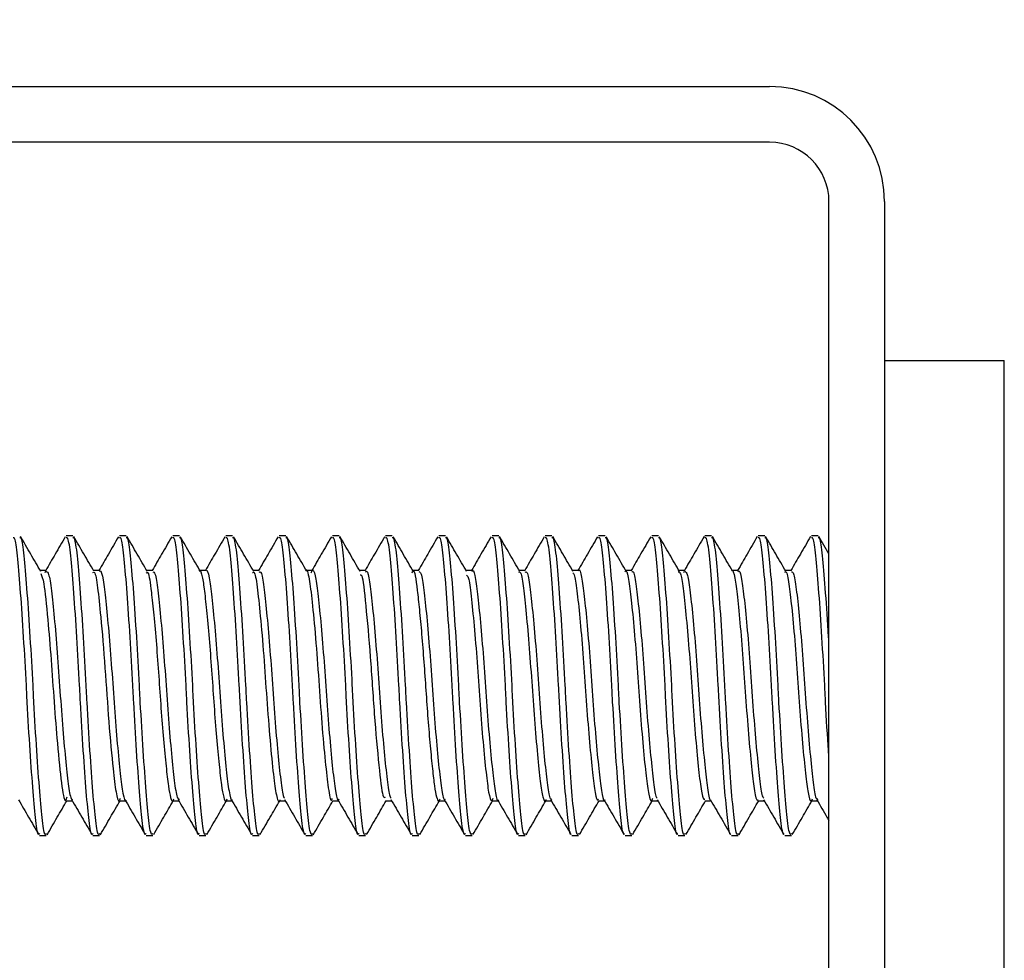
# Model space of a CAD drawing. Header units: inches. Extents: x 0.2 to 10.8, y 0.2 to 8.2.
# Tile 21 of 57: x 3.1687 to 3.2115, y 6.9244 to 6.9653. Entities that reach past the tile are written whole.
import ezdxf

# ---------------------------------------------------------------- set-up
doc = ezdxf.new("R2010")
doc.units = ezdxf.units.IN
doc.header["$MEASUREMENT"] = 0
doc.layers.add('DIMENSIONS', color=140, linetype='Continuous', lineweight=25)
doc.styles.add('SLDTEXTSTYLE0', font='TXT', dxfattribs={"width": 0.7})
doc.dimstyles.new('SLDDIMSTYLE0', dxfattribs={"dimtxt": 0.084961, "dimasz": 0.13, "dimexe": 0, "dimexo": 0.0625, "dimgap": 0.02124, "dimtad": 0, "dimtih": 1, "dimtoh": 1, "dimlfac": 24, "dimrnd": 1e-09, "dimzin": 12, "dimdsep": 46, "dimtxsty": 'SLDTEXTSTYLE0', "dimsah": 1, "dimcen": 0.09, "dimadec": 0, "dimazin": 3, "dimtfac": 1, "dimtofl": 0, "dimtmove": 0, "dimatfit": 3, "dimfxl": 0, "dimfrac": 2, "dimtolj": 1, "dimtzin": 12, "dimarcsym": 0})

# ---------------------------------------------------------------- blocks, each defined once
blk = doc.blocks.new('_D_7')
at = {"layer": 'DIMENSIONS'}
for p, q in [((3.102157, 7.007392), (3.102157, 7.585259)), ((5.237574, 7.007392), (5.237574, 7.585259)), ((3.102157, 7.460259), (3.843205, 7.460259)), ((3.95833, 7.460259), (3.9298, 7.460259)), ((3.9298, 7.460259), (3.9298, 7.325228)), ((4.352157, 7.460259), (4.380687, 7.460259)), ((4.380687, 7.460259), (4.380687, 7.325228)), ((5.237574, 7.460259), (4.467282, 7.460259)), ((3.9298, 7.325228), (3.95833, 7.325228)), ((4.380687, 7.325228), (4.352157, 7.325228))]:
    blk.add_line(p, q, dxfattribs=at)
for points in [[(3.102157, 7.460259), (3.232157, 7.440259), (3.232157, 7.480259)], [(5.237574, 7.460259), (5.107574, 7.480259), (5.107574, 7.440259)]]:
    blk.add_solid(points, dxfattribs=at)
at = {"layer": 'DIMENSIONS', "char_height": 0.0833333, "attachment_point": 1, "style": 'SLDTEXTSTYLE0'}
for s, insert in [('51.25', (3.99367, 7.586702)), ('1301.8', (3.95833, 7.432651))]:
    blk.add_mtext(s, dxfattribs=dict(at, insert=insert))

msp = doc.modelspace()

# ---------------------------------------------------------------- linework, layer by layer
for p, q in [((3.107157, 6.962392), (3.201324, 6.962392)), ((3.201324, 6.959975), (3.107157, 6.959975)), ((3.203907, 6.863225), (3.203907, 6.957392)), ((3.206324, 6.957392), (3.206324, 6.863225)), ((3.206324, 6.950487), (3.211532, 6.950487)), ((3.211532, 6.859341), (3.211532, 6.950487)), ((3.171023, 6.942861), (3.170733, 6.942861)), ((3.173337, 6.942861), (3.173048, 6.942861)), ((3.175652, 6.942861), (3.175363, 6.942861)), ((3.177967, 6.942861), (3.177678, 6.942861)), ((3.180282, 6.942861), (3.179993, 6.942861)), ((3.182597, 6.942861), (3.182307, 6.942861)), ((3.184911, 6.942861), (3.184622, 6.942861)), ((3.187226, 6.942861), (3.186937, 6.942861)), ((3.189541, 6.942861), (3.189252, 6.942861)), ((3.191856, 6.942861), (3.191567, 6.942861)), ((3.194171, 6.942861), (3.193881, 6.942861)), ((3.196486, 6.942861), (3.196196, 6.942861)), ((3.1988, 6.942861), (3.198511, 6.942861)), ((3.201115, 6.942861), (3.200826, 6.942861)), ((3.20343, 6.942861), (3.203141, 6.942861)), ((3.203907, 6.942073), (3.20347, 6.942826)), ((3.169865, 6.941357), (3.169602, 6.941357)), ((3.169816, 6.941274), (3.169838, 6.941344)), ((3.172181, 6.941357), (3.171916, 6.941357)), ((3.174495, 6.941357), (3.174231, 6.941357)), ((3.17681, 6.941357), (3.176546, 6.941357)), ((3.179125, 6.941357), (3.178861, 6.941357)), ((3.18144, 6.941357), (3.181175, 6.941357)), ((3.183754, 6.941357), (3.18349, 6.941357)), ((3.186069, 6.941357), (3.185805, 6.941357)), ((3.188384, 6.941357), (3.18812, 6.941357)), ((3.190699, 6.941357), (3.190435, 6.941357)), ((3.193014, 6.941357), (3.19275, 6.941357)), ((3.195329, 6.941357), (3.195064, 6.941357)), ((3.197643, 6.941357), (3.197379, 6.941357)), ((3.197594, 6.941261), (3.197618, 6.941328)), ((3.199958, 6.941357), (3.199694, 6.941357)), ((3.202273, 6.941357), (3.202009, 6.941357)), ((3.170734, 6.931343), (3.170998, 6.931343)), ((3.173049, 6.931343), (3.173312, 6.931343)), ((3.175363, 6.931343), (3.175627, 6.931343)), ((3.177678, 6.931343), (3.177942, 6.931343)), ((3.179993, 6.931343), (3.180257, 6.931343)), ((3.182307, 6.931343), (3.182572, 6.931343)), ((3.184622, 6.931343), (3.184886, 6.931343)), ((3.186937, 6.931343), (3.187201, 6.931343)), ((3.189252, 6.931343), (3.189516, 6.931343)), ((3.191567, 6.931343), (3.191831, 6.931343)), ((3.193882, 6.931343), (3.194146, 6.931343)), ((3.196197, 6.931343), (3.19646, 6.931343)), ((3.198511, 6.931343), (3.198775, 6.931343)), ((3.200826, 6.931343), (3.20109, 6.931343)), ((3.203141, 6.931343), (3.203405, 6.931343)), ((3.169576, 6.92984), (3.169865, 6.92984)), ((3.171891, 6.92984), (3.17218, 6.92984)), ((3.174205, 6.92984), (3.174495, 6.92984)), ((3.17652, 6.92984), (3.17681, 6.92984)), ((3.178835, 6.92984), (3.179124, 6.92984)), ((3.18115, 6.92984), (3.181439, 6.92984)), ((3.183465, 6.92984), (3.183754, 6.92984)), ((3.18578, 6.92984), (3.186069, 6.92984)), ((3.188094, 6.92984), (3.188384, 6.92984)), ((3.190409, 6.92984), (3.190699, 6.92984)), ((3.192724, 6.92984), (3.193013, 6.92984)), ((3.195039, 6.92984), (3.195328, 6.92984)), ((3.197354, 6.92984), (3.197643, 6.92984)), ((3.199668, 6.92984), (3.199958, 6.92984)), ((3.201983, 6.92984), (3.202273, 6.92984))]:
    msp.add_line(p, q)
for radius in [0.005, 0.002583]:
    msp.add_arc((3.201324, 6.957392), radius, 0, 90)
for points, knots in [([(3.169576, 6.92992), (3.169562, 6.929898), (3.169505, 6.929805), (3.169407, 6.930399), (3.169294, 6.931647), (3.169161, 6.933476), (3.16906, 6.935142), (3.168973, 6.93682), (3.16888, 6.938508), (3.168748, 6.940455), (3.168625, 6.941931), (3.168522, 6.942777), (3.168448, 6.942779), (3.168418, 6.94278)], [0, 0, 0, 0, 0.034586, 0.142153, 0.249681, 0.357186, 0.46475, 0.49998, 0.604499, 0.711996, 0.819565, 0.927082, 1, 1, 1, 1]), ([(3.169865, 6.92992), (3.169851, 6.929898), (3.169794, 6.929805), (3.169697, 6.930399), (3.169583, 6.931647), (3.16945, 6.933476), (3.16935, 6.935142), (3.169263, 6.93682), (3.16917, 6.938508), (3.169037, 6.940455), (3.168914, 6.941931), (3.168811, 6.942777), (3.168738, 6.942779), (3.168708, 6.94278)], [0, 0, 0, 0, 0.034586, 0.142153, 0.249681, 0.357186, 0.46475, 0.49998, 0.604499, 0.711996, 0.819565, 0.927082, 1, 1, 1, 1]), ([(3.169625, 6.941316), (3.169479, 6.941568), (3.169186, 6.942071), (3.168894, 6.942575), (3.168747, 6.942827)], [0, 0, 0, 0, 0.499762, 1, 1, 1, 1]), ([(3.170692, 6.942822), (3.170545, 6.94257), (3.170262, 6.942081), (3.169977, 6.941593), (3.16984, 6.941357)], [0, 0, 0, 0, 0.516334, 1, 1, 1, 1]), ([(3.171891, 6.92992), (3.171877, 6.929898), (3.17182, 6.929805), (3.171722, 6.930399), (3.171608, 6.931647), (3.171475, 6.933476), (3.171375, 6.935142), (3.171288, 6.93682), (3.171195, 6.938508), (3.171063, 6.940455), (3.17094, 6.941931), (3.170837, 6.942777), (3.170763, 6.942779), (3.170733, 6.94278)], [0, 0, 0, 0, 0.0345865, 0.1421533, 0.2496809, 0.3571865, 0.4647501, 0.4999805, 0.6044986, 0.711996, 0.8195648, 0.9270819, 1, 1, 1, 1]), ([(3.17218, 6.92992), (3.172166, 6.929898), (3.172109, 6.929805), (3.172012, 6.930399), (3.171898, 6.931647), (3.171765, 6.933476), (3.171665, 6.935142), (3.171577, 6.93682), (3.171484, 6.938508), (3.171352, 6.940455), (3.171229, 6.941931), (3.171126, 6.942777), (3.171052, 6.942779), (3.171023, 6.94278)], [0, 0, 0, 0, 0.034586, 0.142153, 0.249681, 0.357186, 0.46475, 0.49998, 0.604499, 0.711996, 0.819565, 0.927082, 1, 1, 1, 1]), ([(3.171937, 6.941321), (3.171791, 6.941573), (3.171497, 6.942077), (3.171204, 6.942581), (3.171058, 6.942834)], [0, 0, 0, 0, 0.499692, 1, 1, 1, 1]), ([(3.173006, 6.942821), (3.17286, 6.942569), (3.172576, 6.942081), (3.172292, 6.941593), (3.172155, 6.941357)], [0, 0, 0, 0, 0.516708, 1, 1, 1, 1]), ([(3.174205, 6.92992), (3.174192, 6.929898), (3.174134, 6.929805), (3.174037, 6.930399), (3.173923, 6.931647), (3.17379, 6.933476), (3.17369, 6.935142), (3.173603, 6.93682), (3.17351, 6.938508), (3.173378, 6.940455), (3.173255, 6.941931), (3.173151, 6.942777), (3.173078, 6.942779), (3.173048, 6.94278)], [0, 0, 0, 0, 0.0345865, 0.1421533, 0.2496809, 0.3571865, 0.4647501, 0.4999805, 0.6044986, 0.711996, 0.8195648, 0.9270819, 1, 1, 1, 1]), ([(3.174495, 6.92992), (3.174481, 6.929898), (3.174424, 6.929805), (3.174326, 6.930399), (3.174213, 6.931647), (3.17408, 6.933476), (3.173979, 6.935142), (3.173892, 6.93682), (3.173799, 6.938508), (3.173667, 6.940455), (3.173544, 6.941931), (3.173441, 6.942777), (3.173367, 6.942779), (3.173337, 6.94278)], [0, 0, 0, 0, 0.0345865, 0.1421533, 0.2496809, 0.3571865, 0.4647501, 0.4999805, 0.6044986, 0.711996, 0.8195648, 0.9270819, 1, 1, 1, 1]), ([(3.174256, 6.941314), (3.174109, 6.941566), (3.173816, 6.942071), (3.173522, 6.942576), (3.173376, 6.942829)], [0, 0, 0, 0, 0.49962, 1, 1, 1, 1]), ([(3.175321, 6.942821), (3.175174, 6.942568), (3.174891, 6.94208), (3.174607, 6.941593), (3.17447, 6.941357)], [0, 0, 0, 0, 0.517008, 1, 1, 1, 1]), ([(3.17652, 6.92992), (3.176506, 6.929898), (3.176449, 6.929805), (3.176352, 6.930399), (3.176238, 6.931647), (3.176105, 6.933476), (3.176005, 6.935142), (3.175918, 6.93682), (3.175825, 6.938508), (3.175692, 6.940455), (3.175569, 6.941931), (3.175466, 6.942777), (3.175393, 6.942779), (3.175363, 6.94278)], [0, 0, 0, 0, 0.034586, 0.142153, 0.249681, 0.357186, 0.46475, 0.49998, 0.604499, 0.711996, 0.819565, 0.927082, 1, 1, 1, 1]), ([(3.17681, 6.92992), (3.176796, 6.929898), (3.176739, 6.929805), (3.176641, 6.930399), (3.176527, 6.931647), (3.176394, 6.933476), (3.176294, 6.935142), (3.176207, 6.93682), (3.176114, 6.938508), (3.175982, 6.940455), (3.175859, 6.941931), (3.175756, 6.942777), (3.175682, 6.942779), (3.175652, 6.94278)], [0, 0, 0, 0, 0.034586, 0.142153, 0.249681, 0.357186, 0.46475, 0.49998, 0.604499, 0.711996, 0.819565, 0.927082, 1, 1, 1, 1]), ([(3.176575, 6.941307), (3.176428, 6.941559), (3.176134, 6.942064), (3.175841, 6.942569), (3.175695, 6.942821)], [0, 0, 0, 0, 0.499656, 1, 1, 1, 1]), ([(3.177635, 6.942821), (3.177489, 6.942568), (3.177205, 6.94208), (3.176922, 6.941592), (3.176785, 6.941357)], [0, 0, 0, 0, 0.517229, 1, 1, 1, 1]), ([(3.178835, 6.92992), (3.178821, 6.929898), (3.178764, 6.929805), (3.178667, 6.930399), (3.178553, 6.931647), (3.17842, 6.933476), (3.17832, 6.935142), (3.178232, 6.93682), (3.178139, 6.938508), (3.178007, 6.940455), (3.177884, 6.941931), (3.177781, 6.942777), (3.177707, 6.942779), (3.177678, 6.94278)], [0, 0, 0, 0, 0.0345865, 0.1421533, 0.2496809, 0.3571865, 0.4647501, 0.4999805, 0.6044986, 0.711996, 0.8195648, 0.9270819, 1, 1, 1, 1]), ([(3.179124, 6.92992), (3.179111, 6.929898), (3.179053, 6.929805), (3.178956, 6.930399), (3.178842, 6.931647), (3.178709, 6.933476), (3.178609, 6.935142), (3.178522, 6.93682), (3.178429, 6.938508), (3.178297, 6.940455), (3.178174, 6.941931), (3.17807, 6.942777), (3.177997, 6.942779), (3.177967, 6.94278)], [0, 0, 0, 0, 0.034586, 0.142153, 0.249681, 0.357186, 0.46475, 0.49998, 0.604499, 0.711996, 0.819565, 0.927082, 1, 1, 1, 1]), ([(3.178886, 6.941314), (3.17874, 6.941565), (3.178447, 6.942069), (3.178154, 6.942573), (3.178008, 6.942825)], [0, 0, 0, 0, 0.499749, 1, 1, 1, 1]), ([(3.17995, 6.942821), (3.179804, 6.942568), (3.17952, 6.94208), (3.179236, 6.941592), (3.179099, 6.941357)], [0, 0, 0, 0, 0.517373, 1, 1, 1, 1]), ([(3.18115, 6.92992), (3.181136, 6.929898), (3.181079, 6.929805), (3.180982, 6.930399), (3.180868, 6.931647), (3.180735, 6.933476), (3.180635, 6.935142), (3.180547, 6.93682), (3.180454, 6.938508), (3.180322, 6.940455), (3.180199, 6.941931), (3.180096, 6.942777), (3.180022, 6.942779), (3.179993, 6.94278)], [0, 0, 0, 0, 0.034586, 0.142153, 0.249681, 0.357186, 0.46475, 0.49998, 0.604499, 0.711996, 0.819565, 0.927082, 1, 1, 1, 1]), ([(3.181439, 6.92992), (3.181425, 6.929898), (3.181368, 6.929805), (3.181271, 6.930399), (3.181157, 6.931647), (3.181024, 6.933476), (3.180924, 6.935142), (3.180837, 6.93682), (3.180744, 6.938508), (3.180611, 6.940455), (3.180488, 6.941931), (3.180385, 6.942777), (3.180312, 6.942779), (3.180282, 6.94278)], [0, 0, 0, 0, 0.034586, 0.142153, 0.249681, 0.357186, 0.46475, 0.49998, 0.604499, 0.711996, 0.819565, 0.927082, 1, 1, 1, 1]), ([(3.181196, 6.941321), (3.18105, 6.941573), (3.180757, 6.942077), (3.180464, 6.942581), (3.180317, 6.942833)], [0, 0, 0, 0, 0.499711, 1, 1, 1, 1]), ([(3.182265, 6.942821), (3.182118, 6.942568), (3.181835, 6.94208), (3.181551, 6.941592), (3.181414, 6.941357)], [0, 0, 0, 0, 0.517439, 1, 1, 1, 1]), ([(3.183465, 6.92992), (3.183451, 6.929898), (3.183394, 6.929805), (3.183296, 6.930399), (3.183182, 6.931647), (3.183049, 6.933476), (3.182949, 6.935142), (3.182862, 6.93682), (3.182769, 6.938508), (3.182637, 6.940455), (3.182514, 6.941931), (3.182411, 6.942777), (3.182337, 6.942779), (3.182307, 6.94278)], [0, 0, 0, 0, 0.034586, 0.142153, 0.249681, 0.357186, 0.46475, 0.49998, 0.604499, 0.711996, 0.819565, 0.927082, 1, 1, 1, 1]), ([(3.183754, 6.92992), (3.18374, 6.929898), (3.183683, 6.929805), (3.183586, 6.930399), (3.183472, 6.931647), (3.183339, 6.933476), (3.183239, 6.935142), (3.183151, 6.93682), (3.183058, 6.938508), (3.182926, 6.940455), (3.182803, 6.941931), (3.1827, 6.942777), (3.182626, 6.942779), (3.182597, 6.94278)], [0, 0, 0, 0, 0.034586, 0.142153, 0.249681, 0.357186, 0.46475, 0.49998, 0.604499, 0.711996, 0.819565, 0.927082, 1, 1, 1, 1]), ([(3.183514, 6.941316), (3.183367, 6.941568), (3.183074, 6.942073), (3.182781, 6.942578), (3.182634, 6.942831)], [0, 0, 0, 0, 0.49963, 1, 1, 1, 1]), ([(3.18458, 6.942821), (3.184433, 6.942568), (3.18415, 6.94208), (3.183866, 6.941592), (3.183729, 6.941357)], [0, 0, 0, 0, 0.517431, 1, 1, 1, 1]), ([(3.18578, 6.92992), (3.185766, 6.929898), (3.185708, 6.929805), (3.185611, 6.930399), (3.185497, 6.931647), (3.185364, 6.933476), (3.185264, 6.935142), (3.185177, 6.93682), (3.185084, 6.938508), (3.184952, 6.940455), (3.184829, 6.941931), (3.184726, 6.942777), (3.184652, 6.942779), (3.184622, 6.94278)], [0, 0, 0, 0, 0.034586, 0.142153, 0.249681, 0.357186, 0.46475, 0.49998, 0.604499, 0.711996, 0.819565, 0.927082, 1, 1, 1, 1]), ([(3.186069, 6.92992), (3.186055, 6.929898), (3.185998, 6.929805), (3.1859, 6.930399), (3.185787, 6.931647), (3.185654, 6.933476), (3.185554, 6.935142), (3.185466, 6.93682), (3.185373, 6.938508), (3.185241, 6.940455), (3.185118, 6.941931), (3.185015, 6.942777), (3.184941, 6.942779), (3.184911, 6.94278)], [0, 0, 0, 0, 0.034586, 0.142153, 0.249681, 0.357186, 0.46475, 0.49998, 0.604499, 0.711996, 0.819565, 0.927082, 1, 1, 1, 1]), ([(3.185834, 6.941308), (3.185687, 6.94156), (3.185393, 6.942065), (3.1851, 6.94257), (3.184954, 6.942822)], [0, 0, 0, 0, 0.499637, 1, 1, 1, 1]), ([(3.186895, 6.942822), (3.186748, 6.942569), (3.186465, 6.942081), (3.186181, 6.941593), (3.186044, 6.941357)], [0, 0, 0, 0, 0.517354, 1, 1, 1, 1]), ([(3.188094, 6.92992), (3.18808, 6.929898), (3.188023, 6.929805), (3.187926, 6.930399), (3.187812, 6.931647), (3.187679, 6.933476), (3.187579, 6.935142), (3.187492, 6.93682), (3.187399, 6.938508), (3.187266, 6.940455), (3.187143, 6.941931), (3.18704, 6.942777), (3.186967, 6.942779), (3.186937, 6.94278)], [0, 0, 0, 0, 0.0345865, 0.1421533, 0.2496809, 0.3571865, 0.4647501, 0.4999805, 0.6044986, 0.711996, 0.8195648, 0.9270819, 1, 1, 1, 1]), ([(3.188384, 6.92992), (3.18837, 6.929898), (3.188313, 6.929805), (3.188215, 6.930399), (3.188101, 6.931647), (3.187968, 6.933476), (3.187868, 6.935142), (3.187781, 6.93682), (3.187688, 6.938508), (3.187556, 6.940455), (3.187433, 6.941931), (3.18733, 6.942777), (3.187256, 6.942779), (3.187226, 6.94278)], [0, 0, 0, 0, 0.034586, 0.142153, 0.249681, 0.357186, 0.46475, 0.49998, 0.604499, 0.711996, 0.819565, 0.927082, 1, 1, 1, 1]), ([(3.188146, 6.941312), (3.188, 6.941563), (3.187707, 6.942067), (3.187414, 6.942571), (3.187268, 6.942823)], [0, 0, 0, 0, 0.4997326, 1, 1, 1, 1]), ([(3.18921, 6.942822), (3.189064, 6.94257), (3.18878, 6.942081), (3.188496, 6.941593), (3.188359, 6.941357)], [0, 0, 0, 0, 0.517211, 1, 1, 1, 1]), ([(3.190409, 6.92992), (3.190395, 6.929898), (3.190338, 6.929805), (3.190241, 6.930399), (3.190127, 6.931647), (3.189994, 6.933476), (3.189894, 6.935142), (3.189806, 6.93682), (3.189714, 6.938508), (3.189581, 6.940455), (3.189458, 6.941931), (3.189355, 6.942777), (3.189282, 6.942779), (3.189252, 6.94278)], [0, 0, 0, 0, 0.034586, 0.142153, 0.249681, 0.357186, 0.46475, 0.49998, 0.604499, 0.711996, 0.819565, 0.927082, 1, 1, 1, 1]), ([(3.190699, 6.92992), (3.190685, 6.929898), (3.190627, 6.929805), (3.19053, 6.930399), (3.190416, 6.931647), (3.190283, 6.933476), (3.190183, 6.935142), (3.190096, 6.93682), (3.190003, 6.938508), (3.189871, 6.940455), (3.189748, 6.941931), (3.189645, 6.942777), (3.189571, 6.942779), (3.189541, 6.94278)], [0, 0, 0, 0, 0.034586, 0.142153, 0.249681, 0.357186, 0.46475, 0.49998, 0.604499, 0.711996, 0.819565, 0.927082, 1, 1, 1, 1]), ([(3.190456, 6.941321), (3.190309, 6.941572), (3.190016, 6.942076), (3.189724, 6.94258), (3.189577, 6.942832)], [0, 0, 0, 0, 0.499729, 1, 1, 1, 1]), ([(3.191526, 6.942823), (3.191379, 6.94257), (3.191095, 6.942082), (3.190811, 6.941593), (3.190673, 6.941357)], [0, 0, 0, 0, 0.517009, 1, 1, 1, 1]), ([(3.192683, 6.929879), (3.192683, 6.929879), (3.192639, 6.929834), (3.192556, 6.930423), (3.192442, 6.931641), (3.192309, 6.933478), (3.192209, 6.935142), (3.192121, 6.93682), (3.192028, 6.938508), (3.191896, 6.940455), (3.191773, 6.941931), (3.19167, 6.942777), (3.191596, 6.942779), (3.191567, 6.94278)], [0, 0, 0, 0, 0.000735, 0.112074, 0.223372, 0.334647, 0.445982, 0.482448, 0.590631, 0.701897, 0.813238, 0.924525, 1, 1, 1, 1]), ([(3.193013, 6.92992), (3.192999, 6.929898), (3.192942, 6.929805), (3.192845, 6.930399), (3.192731, 6.931647), (3.192598, 6.933476), (3.192498, 6.935142), (3.192411, 6.93682), (3.192318, 6.938508), (3.192185, 6.940455), (3.192062, 6.941931), (3.191959, 6.942777), (3.191886, 6.942779), (3.191856, 6.94278)], [0, 0, 0, 0, 0.034586, 0.142153, 0.249681, 0.357186, 0.46475, 0.49998, 0.604499, 0.711996, 0.819565, 0.927082, 1, 1, 1, 1]), ([(3.192772, 6.941318), (3.192626, 6.94157), (3.192332, 6.942075), (3.192039, 6.94258), (3.191892, 6.942832)], [0, 0, 0, 0, 0.499645, 1, 1, 1, 1]), ([(3.193841, 6.942824), (3.193694, 6.942571), (3.19341, 6.942082), (3.193126, 6.941593), (3.192988, 6.941357)], [0, 0, 0, 0, 0.516755, 1, 1, 1, 1]), ([(3.194999, 6.92988), (3.194998, 6.929879), (3.194954, 6.929834), (3.19487, 6.930422), (3.194757, 6.931641), (3.194624, 6.933478), (3.194523, 6.935142), (3.194436, 6.93682), (3.194343, 6.938508), (3.194211, 6.940455), (3.194088, 6.941931), (3.193985, 6.942777), (3.193911, 6.942779), (3.193881, 6.94278)], [0, 0, 0, 0, 0.00118, 0.112469, 0.223717, 0.334943, 0.446229, 0.482678, 0.590813, 0.70203, 0.813321, 0.924559, 1, 1, 1, 1]), ([(3.195328, 6.92992), (3.195314, 6.929898), (3.195257, 6.929805), (3.19516, 6.930399), (3.195046, 6.931647), (3.194913, 6.933476), (3.194813, 6.935142), (3.194725, 6.93682), (3.194633, 6.938508), (3.1945, 6.940455), (3.194377, 6.941931), (3.194274, 6.942777), (3.194201, 6.942779), (3.194171, 6.94278)], [0, 0, 0, 0, 0.034586, 0.142153, 0.249681, 0.357186, 0.46475, 0.49998, 0.604499, 0.711996, 0.819565, 0.927082, 1, 1, 1, 1]), ([(3.195092, 6.941309), (3.194946, 6.941561), (3.194652, 6.942066), (3.194359, 6.942571), (3.194212, 6.942824)], [0, 0, 0, 0, 0.499624, 1, 1, 1, 1]), ([(3.196156, 6.942825), (3.19601, 6.942572), (3.195725, 6.942083), (3.195441, 6.941594), (3.195303, 6.941357)], [0, 0, 0, 0, 0.516454, 1, 1, 1, 1]), ([(3.197314, 6.92988), (3.197313, 6.92988), (3.197269, 6.929834), (3.197185, 6.930422), (3.197071, 6.931641), (3.196938, 6.933478), (3.196838, 6.935142), (3.196751, 6.93682), (3.196658, 6.938508), (3.196526, 6.940455), (3.196403, 6.941931), (3.1963, 6.942777), (3.196226, 6.942779), (3.196196, 6.94278)], [0, 0, 0, 0, 0.001661, 0.112897, 0.224092, 0.335264, 0.446496, 0.482928, 0.59101, 0.702174, 0.813411, 0.924595, 1, 1, 1, 1]), ([(3.197643, 6.92992), (3.197629, 6.929898), (3.197572, 6.929805), (3.197475, 6.930399), (3.197361, 6.931647), (3.197228, 6.933476), (3.197128, 6.935142), (3.19704, 6.93682), (3.196947, 6.938508), (3.196815, 6.940455), (3.196692, 6.941931), (3.196589, 6.942777), (3.196515, 6.942779), (3.196486, 6.94278)], [0, 0, 0, 0, 0.034586, 0.142153, 0.249681, 0.357186, 0.46475, 0.49998, 0.604499, 0.711996, 0.819565, 0.927082, 1, 1, 1, 1]), ([(3.197407, 6.94131), (3.19726, 6.941562), (3.196967, 6.942065), (3.196674, 6.94257), (3.196528, 6.942822)], [0, 0, 0, 0, 0.499715, 1, 1, 1, 1]), ([(3.198472, 6.942826), (3.198325, 6.942573), (3.198041, 6.942083), (3.197756, 6.941594), (3.197618, 6.941357)], [0, 0, 0, 0, 0.516115, 1, 1, 1, 1]), ([(3.199629, 6.929881), (3.199628, 6.92988), (3.199584, 6.929833), (3.1995, 6.930421), (3.199386, 6.931641), (3.199253, 6.933478), (3.199153, 6.935142), (3.199066, 6.93682), (3.198973, 6.938508), (3.198841, 6.940455), (3.198718, 6.941931), (3.198614, 6.942777), (3.198541, 6.942779), (3.198511, 6.94278)], [0, 0, 0, 0, 0.0021706, 0.1133492, 0.2244872, 0.3356026, 0.4467779, 0.4831912, 0.5912188, 0.7023256, 0.8135063, 0.9246336, 1, 1, 1, 1]), ([(3.199958, 6.92992), (3.199944, 6.929898), (3.199887, 6.929805), (3.199789, 6.930399), (3.199676, 6.931647), (3.199543, 6.933476), (3.199442, 6.935142), (3.199355, 6.93682), (3.199262, 6.938508), (3.19913, 6.940455), (3.199007, 6.941931), (3.198904, 6.942777), (3.19883, 6.942779), (3.1988, 6.94278)], [0, 0, 0, 0, 0.034586, 0.142153, 0.249681, 0.357186, 0.46475, 0.49998, 0.604499, 0.711996, 0.819565, 0.927082, 1, 1, 1, 1]), ([(3.199716, 6.941319), (3.19957, 6.941571), (3.199277, 6.942075), (3.198984, 6.942578), (3.198838, 6.942831)], [0, 0, 0, 0, 0.4997458, 1, 1, 1, 1]), ([(3.200787, 6.942827), (3.20064, 6.942574), (3.200356, 6.942084), (3.200071, 6.941594), (3.199933, 6.941357)], [0, 0, 0, 0, 0.515746, 1, 1, 1, 1]), ([(3.201945, 6.929881), (3.201944, 6.92988), (3.201899, 6.929833), (3.201815, 6.930421), (3.201701, 6.931641), (3.201568, 6.933478), (3.201468, 6.935142), (3.201381, 6.93682), (3.201288, 6.938508), (3.201155, 6.940455), (3.201032, 6.941931), (3.200929, 6.942777), (3.200856, 6.942779), (3.200826, 6.94278)], [0, 0, 0, 0, 0.002695, 0.113815, 0.224895, 0.335952, 0.447069, 0.483463, 0.591434, 0.702482, 0.813604, 0.924673, 1, 1, 1, 1]), ([(3.202273, 6.92992), (3.202259, 6.929898), (3.202201, 6.929805), (3.202104, 6.930399), (3.20199, 6.931647), (3.201857, 6.933476), (3.201757, 6.935142), (3.20167, 6.93682), (3.201577, 6.938508), (3.201445, 6.940455), (3.201322, 6.941931), (3.201219, 6.942777), (3.201145, 6.942779), (3.201115, 6.94278)], [0, 0, 0, 0, 0.034586, 0.142153, 0.249681, 0.357186, 0.46475, 0.49998, 0.604499, 0.711996, 0.819565, 0.927082, 1, 1, 1, 1]), ([(3.202031, 6.94132), (3.201884, 6.941572), (3.20159, 6.942076), (3.201297, 6.942581), (3.201151, 6.942833)], [0, 0, 0, 0, 0.499663, 1, 1, 1, 1]), ([(3.203102, 6.942828), (3.202956, 6.942575), (3.202671, 6.942085), (3.202386, 6.941595), (3.202247, 6.941357)], [0, 0, 0, 0, 0.515351, 1, 1, 1, 1]), ([(3.203907, 6.933202), (3.203899, 6.933309), (3.203848, 6.934003), (3.203783, 6.935149), (3.203695, 6.936817), (3.203602, 6.938509), (3.20347, 6.940455), (3.203347, 6.941931), (3.203244, 6.942777), (3.20317, 6.942779), (3.203141, 6.94278)], [0, 0, 0, 0, 0.029723, 0.192082, 0.24526, 0.403022, 0.56528, 0.727647, 0.889936, 1, 1, 1, 1]), ([(3.203907, 6.938162), (3.203902, 6.938258), (3.203856, 6.939077), (3.203759, 6.940446), (3.203637, 6.941933), (3.203533, 6.942776), (3.20346, 6.942779), (3.20343, 6.94278)], [0, 0, 0, 0, 0.034995, 0.297284, 0.559747, 0.822083, 1, 1, 1, 1]), ([(3.176809, 6.941341), (3.176812, 6.941346), (3.176858, 6.94144), (3.176948, 6.941091), (3.17706, 6.940277), (3.177191, 6.938956), (3.177322, 6.937357), (3.177434, 6.935637), (3.177563, 6.934004), (3.177696, 6.932624), (3.177809, 6.931712), (3.177904, 6.931296), (3.177957, 6.931378), (3.177967, 6.931394)], [0, 0, 0, 0, 0.006647, 0.114313, 0.22197, 0.329551, 0.437206, 0.544874, 0.652455, 0.760098, 0.867774, 0.975357, 1, 1, 1, 1]), ([(3.18115, 6.941352), (3.181151, 6.941353), (3.1812, 6.941474), (3.181299, 6.941048), (3.181425, 6.940061), (3.181576, 6.938466), (3.181715, 6.936586), (3.181845, 6.934671), (3.181998, 6.932982), (3.182129, 6.931847), (3.182233, 6.931256), (3.182294, 6.931413), (3.182307, 6.931445)], [0, 0, 0, 0, 0.001811, 0.123956, 0.242093, 0.365178, 0.485955, 0.605053, 0.728407, 0.847508, 0.968281, 1, 1, 1, 1]), ([(3.181388, 6.94125), (3.181401, 6.941291), (3.181456, 6.941464), (3.18156, 6.941191), (3.181671, 6.940436), (3.1818, 6.939179), (3.181933, 6.937613), (3.182046, 6.935898), (3.182173, 6.93424), (3.182307, 6.93281), (3.182422, 6.931817), (3.18252, 6.931331), (3.18258, 6.931393), (3.182597, 6.931411)], [0, 0, 0, 0, 0.031909, 0.135122, 0.238358, 0.341507, 0.444707, 0.547951, 0.651101, 0.754287, 0.857535, 0.960686, 1, 1, 1, 1]), ([(3.185781, 6.941258), (3.185793, 6.941289), (3.185869, 6.941482), (3.185969, 6.94077), (3.18609, 6.939687), (3.186189, 6.938607), (3.186287, 6.937399), (3.186372, 6.936135), (3.186463, 6.934882), (3.186561, 6.933706), (3.18666, 6.932707), (3.186747, 6.931946), (3.186835, 6.931474), (3.18692, 6.931284), (3.186971, 6.931392), (3.18699, 6.931431)], [0, 0, 0, 0, 0.02914, 0.181098, 0.258097, 0.33706, 0.415397, 0.490778, 0.56732, 0.646163, 0.72474, 0.800542, 0.876586, 0.95526, 1, 1, 1, 1]), ([(3.193013, 6.941349), (3.193014, 6.941352), (3.193058, 6.941447), (3.193148, 6.941109), (3.193259, 6.940314), (3.19339, 6.939005), (3.193522, 6.937413), (3.193634, 6.935694), (3.193763, 6.934055), (3.193896, 6.932663), (3.194009, 6.931733), (3.194105, 6.931303), (3.194159, 6.931382), (3.194171, 6.931399)], [0, 0, 0, 0, 0.003024, 0.110679, 0.218333, 0.325906, 0.43355, 0.541214, 0.648789, 0.75642, 0.864091, 0.971667, 1, 1, 1, 1]), ([(3.199669, 6.941337), (3.199672, 6.941344), (3.199718, 6.941439), (3.199809, 6.941083), (3.19992, 6.940265), (3.20005, 6.938945), (3.200182, 6.937346), (3.200293, 6.935633), (3.200422, 6.934002), (3.200555, 6.932625), (3.200667, 6.931716), (3.200762, 6.931297), (3.200816, 6.931381), (3.200826, 6.931397)], [0, 0, 0, 0, 0.0081183, 0.1167054, 0.2212748, 0.3300106, 0.4389397, 0.5435496, 0.6519051, 0.7611101, 0.8658976, 0.9738089, 1, 1, 1, 1]), ([(3.169621, 6.941219), (3.169667, 6.94112), (3.169772, 6.940893), (3.169915, 6.939399), (3.170078, 6.93752), (3.170202, 6.935602), (3.170361, 6.933625), (3.170526, 6.932012), (3.170664, 6.931204), (3.170751, 6.931446), (3.170778, 6.931521)], [0, 0, 0, 0, 0.116739, 0.267925, 0.390064, 0.507296, 0.628673, 0.7815, 0.932505, 1, 1, 1, 1]), ([(3.169865, 6.941309), (3.1699, 6.941294), (3.169978, 6.94126), (3.170084, 6.940539), (3.17021, 6.939353), (3.170344, 6.93781), (3.170459, 6.936104), (3.170582, 6.934428), (3.170717, 6.932963), (3.170835, 6.93191), (3.170935, 6.931361), (3.171001, 6.931401), (3.171023, 6.931415)], [0, 0, 0, 0, 0.084864, 0.192591, 0.30022, 0.40788, 0.515612, 0.623241, 0.730884, 0.838618, 0.946243, 1, 1, 1, 1]), ([(3.171891, 6.941265), (3.171915, 6.941284), (3.171988, 6.941338), (3.172095, 6.940669), (3.172244, 6.939288), (3.17242, 6.937162), (3.172579, 6.934704), (3.172761, 6.932758), (3.172896, 6.931649), (3.173011, 6.931228), (3.173076, 6.931412), (3.173094, 6.931462)], [0, 0, 0, 0, 0.057408, 0.171253, 0.286389, 0.434858, 0.578738, 0.727766, 0.840599, 0.957111, 1, 1, 1, 1]), ([(3.17218, 6.94131), (3.17219, 6.941325), (3.172242, 6.941409), (3.172336, 6.941002), (3.172449, 6.940101), (3.172581, 6.938728), (3.172711, 6.937099), (3.172823, 6.935378), (3.172954, 6.933775), (3.173085, 6.932447), (3.173197, 6.93162), (3.173288, 6.931264), (3.173334, 6.931357), (3.173338, 6.931364)], [0, 0, 0, 0, 0.022557, 0.130251, 0.237903, 0.3455, 0.453186, 0.560852, 0.668448, 0.776125, 0.883802, 0.991399, 1, 1, 1, 1]), ([(3.174206, 6.941239), (3.174233, 6.941264), (3.174314, 6.941338), (3.174417, 6.940591), (3.17454, 6.939448), (3.174652, 6.938176), (3.174757, 6.936776), (3.174852, 6.935346), (3.174962, 6.933985), (3.175074, 6.932816), (3.175173, 6.931934), (3.175272, 6.931431), (3.175358, 6.931261), (3.175404, 6.931399), (3.175414, 6.931428)], [0, 0, 0, 0, 0.0635592, 0.1912641, 0.2784996, 0.3674253, 0.4543589, 0.5390606, 0.6272358, 0.7159161, 0.8014819, 0.8872809, 0.9760255, 1, 1, 1, 1]), ([(3.174495, 6.941291), (3.174523, 6.941295), (3.174594, 6.941305), (3.174697, 6.940679), (3.174819, 6.939562), (3.174953, 6.93806), (3.175073, 6.936368), (3.175192, 6.934674), (3.175326, 6.933166), (3.175448, 6.93204), (3.175551, 6.931402), (3.175624, 6.931406), (3.175652, 6.931408)], [0, 0, 0, 0, 0.068316, 0.17609, 0.283757, 0.39143, 0.499204, 0.606868, 0.714525, 0.822298, 0.929981, 1, 1, 1, 1]), ([(3.176521, 6.941329), (3.176526, 6.941338), (3.176569, 6.941404), (3.176648, 6.941128), (3.176742, 6.940507), (3.176848, 6.939517), (3.17696, 6.938267), (3.177066, 6.93687), (3.17716, 6.935439), (3.17727, 6.93407), (3.177381, 6.932884), (3.177482, 6.931982), (3.17758, 6.931452), (3.177668, 6.931263), (3.177716, 6.931399), (3.177729, 6.931434)], [0, 0, 0, 0, 0.0138038, 0.101835, 0.1864064, 0.2733054, 0.3621306, 0.4492035, 0.5337017, 0.6216124, 0.710272, 0.7960417, 0.881442, 0.9699987, 1, 1, 1, 1]), ([(3.178836, 6.941265), (3.178864, 6.941278), (3.178941, 6.941312), (3.17905, 6.940577), (3.179191, 6.939239), (3.179342, 6.937455), (3.179467, 6.935519), (3.179615, 6.933706), (3.17976, 6.932251), (3.179885, 6.931457), (3.17999, 6.931185), (3.180038, 6.93138), (3.180038, 6.931383)], [0, 0, 0, 0, 0.066774, 0.181221, 0.298024, 0.416491, 0.530245, 0.648238, 0.765805, 0.879736, 0.998427, 1, 1, 1, 1]), ([(3.179124, 6.941286), (3.179146, 6.9413), (3.17921, 6.941346), (3.179311, 6.940807), (3.179428, 6.939764), (3.179562, 6.938305), (3.179686, 6.936632), (3.179801, 6.934926), (3.179935, 6.933374), (3.180062, 6.932193), (3.180151, 6.931522), (3.180212, 6.931473), (3.180229, 6.931459)], [0, 0, 0, 0, 0.0544, 0.167091, 0.279679, 0.392253, 0.504943, 0.617549, 0.730127, 0.842813, 0.955436, 1, 1, 1, 1]), ([(3.183513, 6.941166), (3.183536, 6.941169), (3.183624, 6.941177), (3.183754, 6.939893), (3.18396, 6.937689), (3.184127, 6.935031), (3.184332, 6.9328), (3.184478, 6.931447), (3.184583, 6.931486), (3.184623, 6.931501)], [0, 0, 0, 0, 0.060014, 0.224982, 0.395878, 0.560796, 0.731687, 0.896665, 1, 1, 1, 1]), ([(3.183754, 6.941294), (3.183768, 6.941311), (3.183826, 6.941383), (3.183924, 6.940922), (3.184038, 6.939957), (3.184172, 6.938545), (3.184299, 6.936894), (3.184412, 6.935179), (3.184544, 6.933593), (3.184674, 6.932344), (3.184768, 6.931583), (3.184836, 6.931493), (3.18486, 6.93146)], [0, 0, 0, 0, 0.037493, 0.150093, 0.262623, 0.375115, 0.48771, 0.600256, 0.712747, 0.825335, 0.937895, 1, 1, 1, 1]), ([(3.186069, 6.941304), (3.186102, 6.941294), (3.186179, 6.94127), (3.186284, 6.94057), (3.186409, 6.939399), (3.186543, 6.937864), (3.186659, 6.936161), (3.186782, 6.934481), (3.186916, 6.933006), (3.187035, 6.931937), (3.187136, 6.931369), (3.187203, 6.931403), (3.187226, 6.931414)], [0, 0, 0, 0, 0.081172, 0.1889, 0.296529, 0.404185, 0.511917, 0.619545, 0.727183, 0.834917, 0.94254, 1, 1, 1, 1]), ([(3.188144, 6.941151), (3.188178, 6.941125), (3.188255, 6.941067), (3.188356, 6.940129), (3.188489, 6.938818), (3.188619, 6.937189), (3.18873, 6.935479), (3.18886, 6.933862), (3.188992, 6.932523), (3.189103, 6.931644), (3.189212, 6.931259), (3.189277, 6.931405), (3.189299, 6.931455)], [0, 0, 0, 0, 0.083788, 0.188825, 0.298247, 0.407282, 0.512238, 0.621336, 0.730706, 0.835719, 0.944428, 1, 1, 1, 1]), ([(3.188384, 6.941316), (3.188392, 6.941329), (3.188442, 6.941416), (3.188536, 6.941023), (3.188648, 6.94014), (3.188781, 6.938778), (3.188911, 6.937155), (3.189023, 6.935434), (3.189154, 6.933824), (3.189285, 6.932484), (3.189397, 6.931639), (3.189489, 6.931271), (3.189536, 6.931362), (3.189541, 6.931371)], [0, 0, 0, 0, 0.018989, 0.126701, 0.234378, 0.341995, 0.449699, 0.557389, 0.665005, 0.772699, 0.8804, 0.988017, 1, 1, 1, 1]), ([(3.19041, 6.941284), (3.190434, 6.941295), (3.190501, 6.941327), (3.190602, 6.940756), (3.19072, 6.939689), (3.190855, 6.938213), (3.190977, 6.936538), (3.191093, 6.934839), (3.191227, 6.93331), (3.191352, 6.932116), (3.191465, 6.931452), (3.19156, 6.931222), (3.191606, 6.931386), (3.19161, 6.931399)], [0, 0, 0, 0, 0.057587, 0.160146, 0.262631, 0.368488, 0.471652, 0.573573, 0.67936, 0.783071, 0.884558, 0.99021, 1, 1, 1, 1]), ([(3.190698, 6.941289), (3.190725, 6.941296), (3.190795, 6.941314), (3.190897, 6.940708), (3.191018, 6.939607), (3.191152, 6.938113), (3.191273, 6.936425), (3.191391, 6.934728), (3.191525, 6.933211), (3.191649, 6.932069), (3.191752, 6.931412), (3.191826, 6.931407), (3.191856, 6.931405)], [0, 0, 0, 0, 0.064932, 0.172686, 0.280331, 0.387977, 0.495732, 0.603382, 0.711021, 0.818774, 0.926442, 1, 1, 1, 1]), ([(3.19277, 6.941249), (3.192795, 6.941219), (3.192863, 6.941138), (3.192958, 6.940394), (3.193086, 6.939166), (3.193219, 6.937588), (3.193332, 6.935883), (3.193458, 6.934227), (3.193592, 6.932802), (3.193707, 6.931817), (3.193805, 6.931331), (3.193865, 6.931395), (3.193882, 6.931413)], [0, 0, 0, 0, 0.0650306, 0.173888, 0.2864, 0.4000757, 0.5091764, 0.6211994, 0.7350634, 0.844549, 0.956019, 1, 1, 1, 1]), ([(3.19504, 6.941294), (3.195053, 6.941312), (3.19511, 6.941387), (3.195206, 6.940935), (3.195319, 6.939988), (3.195453, 6.938586), (3.19558, 6.936943), (3.195692, 6.935232), (3.195825, 6.933646), (3.195954, 6.932361), (3.196065, 6.931558), (3.196171, 6.931242), (3.196231, 6.931411), (3.196248, 6.931459)], [0, 0, 0, 0, 0.032246, 0.135381, 0.236057, 0.340917, 0.444521, 0.544934, 0.649575, 0.753587, 0.853868, 0.958226, 1, 1, 1, 1]), ([(3.195328, 6.941286), (3.195348, 6.941302), (3.195411, 6.941354), (3.195511, 6.940833), (3.195627, 6.939807), (3.195762, 6.938358), (3.195886, 6.936689), (3.196001, 6.93498), (3.196134, 6.933421), (3.196262, 6.932224), (3.196353, 6.931533), (3.196416, 6.931476), (3.196435, 6.931458)], [0, 0, 0, 0, 0.050469, 0.162976, 0.275387, 0.38778, 0.500285, 0.612713, 0.725109, 0.837609, 0.950054, 1, 1, 1, 1]), ([(3.197354, 6.941294), (3.197385, 6.941292), (3.197459, 6.941286), (3.197561, 6.94063), (3.197684, 6.939496), (3.197819, 6.937979), (3.197936, 6.936288), (3.198056, 6.934604), (3.198191, 6.933107), (3.198312, 6.932006), (3.198413, 6.931393), (3.198484, 6.931408), (3.198511, 6.931413)], [0, 0, 0, 0, 0.075427, 0.180909, 0.287998, 0.397691, 0.503718, 0.610198, 0.719916, 0.826581, 0.932434, 1, 1, 1, 1]), ([(3.197643, 6.941326), (3.197681, 6.941296), (3.197764, 6.941233), (3.197871, 6.940454), (3.197999, 6.939231), (3.198132, 6.937667), (3.198246, 6.935955), (3.198372, 6.934293), (3.198506, 6.932846), (3.198622, 6.931863), (3.198704, 6.931375), (3.198748, 6.931393), (3.198749, 6.931393)], [0, 0, 0, 0, 0.098273, 0.210808, 0.323246, 0.435734, 0.548276, 0.660715, 0.773186, 0.885733, 0.998172, 1, 1, 1, 1]), ([(3.199958, 6.941297), (3.199971, 6.941315), (3.200027, 6.94139), (3.200124, 6.940945), (3.200237, 6.939997), (3.200371, 6.938596), (3.200499, 6.93695), (3.200611, 6.935235), (3.200744, 6.933641), (3.200874, 6.932378), (3.20097, 6.931592), (3.20104, 6.931491), (3.201067, 6.931452)], [0, 0, 0, 0, 0.033629, 0.145922, 0.258152, 0.370339, 0.482626, 0.594872, 0.707058, 0.819338, 0.931597, 1, 1, 1, 1]), ([(3.201984, 6.941284), (3.202004, 6.9413), (3.202067, 6.941351), (3.202166, 6.940828), (3.202283, 6.939806), (3.202417, 6.938358), (3.202541, 6.936693), (3.202655, 6.934989), (3.202789, 6.933437), (3.202915, 6.932207), (3.203027, 6.931488), (3.203127, 6.93123), (3.203178, 6.931399), (3.203187, 6.931429)], [0, 0, 0, 0, 0.047835, 0.15064, 0.252334, 0.357835, 0.461193, 0.562439, 0.667812, 0.771665, 0.872592, 0.977772, 1, 1, 1, 1]), ([(3.202273, 6.9413), (3.202304, 6.941294), (3.20238, 6.94128), (3.202484, 6.940601), (3.202608, 6.939444), (3.202742, 6.937918), (3.20286, 6.936218), (3.202981, 6.934534), (3.203115, 6.93305), (3.203235, 6.931964), (3.203337, 6.931378), (3.203405, 6.931404), (3.20343, 6.931413)], [0, 0, 0, 0, 0.077482, 0.18522, 0.292857, 0.400514, 0.508255, 0.61589, 0.723529, 0.831271, 0.938905, 1, 1, 1, 1]), ([(3.168656, 6.93139), (3.168802, 6.931138), (3.169095, 6.930635), (3.169388, 6.93013), (3.169534, 6.929878)], [0, 0, 0, 0, 0.499723, 1, 1, 1, 1]), ([(3.169902, 6.929868), (3.170048, 6.930121), (3.170334, 6.930612), (3.170619, 6.931104), (3.170759, 6.931343)], [0, 0, 0, 0, 0.51272, 1, 1, 1, 1]), ([(3.17097, 6.931391), (3.171116, 6.931139), (3.17141, 6.930635), (3.171702, 6.930131), (3.171849, 6.929879)], [0, 0, 0, 0, 0.499713, 1, 1, 1, 1]), ([(3.172216, 6.929868), (3.172363, 6.93012), (3.172648, 6.930612), (3.172934, 6.931104), (3.173074, 6.931343)], [0, 0, 0, 0, 0.513429, 1, 1, 1, 1]), ([(3.173284, 6.931392), (3.173431, 6.93114), (3.173724, 6.930636), (3.174017, 6.930132), (3.174163, 6.929879)], [0, 0, 0, 0, 0.4997, 1, 1, 1, 1]), ([(3.174536, 6.929876), (3.174682, 6.930129), (3.174966, 6.930618), (3.175251, 6.931107), (3.175389, 6.931343)], [0, 0, 0, 0, 0.516626, 1, 1, 1, 1]), ([(3.175599, 6.931392), (3.175745, 6.931141), (3.176039, 6.930637), (3.176331, 6.930132), (3.176478, 6.92988)], [0, 0, 0, 0, 0.499688, 1, 1, 1, 1]), ([(3.176852, 6.929879), (3.176998, 6.930131), (3.177282, 6.930619), (3.177566, 6.931107), (3.177703, 6.931343)], [0, 0, 0, 0, 0.516497, 1, 1, 1, 1]), ([(3.177913, 6.931393), (3.17806, 6.931141), (3.178353, 6.930637), (3.178646, 6.930132), (3.178793, 6.92988)], [0, 0, 0, 0, 0.499676, 1, 1, 1, 1]), ([(3.179162, 6.92987), (3.179308, 6.930122), (3.179594, 6.930614), (3.179879, 6.931104), (3.180018, 6.931343)], [0, 0, 0, 0, 0.513159, 1, 1, 1, 1]), ([(3.180228, 6.931393), (3.180374, 6.931141), (3.180668, 6.930637), (3.180961, 6.930132), (3.181108, 6.92988)], [0, 0, 0, 0, 0.499665, 1, 1, 1, 1]), ([(3.181475, 6.929867), (3.181621, 6.930119), (3.181907, 6.930612), (3.182193, 6.931104), (3.182333, 6.931343)], [0, 0, 0, 0, 0.512931, 1, 1, 1, 1]), ([(3.182543, 6.931393), (3.182689, 6.931141), (3.182983, 6.930637), (3.183276, 6.930132), (3.183423, 6.929879)], [0, 0, 0, 0, 0.499655, 1, 1, 1, 1]), ([(3.183794, 6.929874), (3.183941, 6.930127), (3.184225, 6.930617), (3.18451, 6.931106), (3.184648, 6.931343)], [0, 0, 0, 0, 0.515979, 1, 1, 1, 1]), ([(3.184857, 6.931393), (3.185004, 6.931141), (3.185298, 6.930637), (3.185591, 6.930132), (3.185738, 6.929879)], [0, 0, 0, 0, 0.499645, 1, 1, 1, 1]), ([(3.186112, 6.929879), (3.186258, 6.930132), (3.186542, 6.93062), (3.186825, 6.931108), (3.186963, 6.931343)], [0, 0, 0, 0, 0.517059, 1, 1, 1, 1]), ([(3.187172, 6.931393), (3.187319, 6.931141), (3.187613, 6.930636), (3.187906, 6.930131), (3.188053, 6.929878)], [0, 0, 0, 0, 0.499636, 1, 1, 1, 1]), ([(3.188423, 6.929873), (3.188569, 6.930125), (3.188854, 6.930615), (3.189139, 6.931105), (3.189277, 6.931343)], [0, 0, 0, 0, 0.513838, 1, 1, 1, 1]), ([(3.189488, 6.931392), (3.189634, 6.93114), (3.189928, 6.930635), (3.190221, 6.93013), (3.190368, 6.929878)], [0, 0, 0, 0, 0.499629, 1, 1, 1, 1]), ([(3.190734, 6.929867), (3.19088, 6.930119), (3.191166, 6.930611), (3.191453, 6.931103), (3.191592, 6.931343)], [0, 0, 0, 0, 0.51261, 1, 1, 1, 1]), ([(3.191803, 6.931392), (3.19195, 6.931139), (3.192243, 6.930635), (3.192537, 6.930129), (3.192683, 6.929877)], [0, 0, 0, 0, 0.499623, 1, 1, 1, 1]), ([(3.193052, 6.929872), (3.193199, 6.930125), (3.193483, 6.930615), (3.193769, 6.931106), (3.193907, 6.931343)], [0, 0, 0, 0, 0.51521, 1, 1, 1, 1]), ([(3.194118, 6.931391), (3.194265, 6.931139), (3.194559, 6.930634), (3.194852, 6.930129), (3.194999, 6.929876)], [0, 0, 0, 0, 0.4996183, 1, 1, 1, 1]), ([(3.195371, 6.929879), (3.195517, 6.930132), (3.195801, 6.93062), (3.196085, 6.931108), (3.196222, 6.931343)], [0, 0, 0, 0, 0.517297, 1, 1, 1, 1]), ([(3.196433, 6.93139), (3.19658, 6.931138), (3.196874, 6.930633), (3.197167, 6.930128), (3.197314, 6.929875)], [0, 0, 0, 0, 0.499615, 1, 1, 1, 1]), ([(3.197683, 6.929875), (3.19783, 6.930127), (3.198114, 6.930617), (3.198399, 6.931106), (3.198537, 6.931343)], [0, 0, 0, 0, 0.514732, 1, 1, 1, 1]), ([(3.198749, 6.931389), (3.198896, 6.931137), (3.199189, 6.930632), (3.199483, 6.930127), (3.199629, 6.929874)], [0, 0, 0, 0, 0.499613, 1, 1, 1, 1]), ([(3.199993, 6.929867), (3.20014, 6.930119), (3.200426, 6.930611), (3.200712, 6.931103), (3.200851, 6.931343)], [0, 0, 0, 0, 0.512491, 1, 1, 1, 1]), ([(3.201064, 6.931388), (3.201211, 6.931136), (3.201505, 6.930631), (3.201798, 6.930125), (3.201945, 6.929873)], [0, 0, 0, 0, 0.499614, 1, 1, 1, 1]), ([(3.20231, 6.92987), (3.202457, 6.930123), (3.202742, 6.930614), (3.203028, 6.931105), (3.203166, 6.931343)], [0, 0, 0, 0, 0.51444, 1, 1, 1, 1]), ([(3.20338, 6.931387), (3.203526, 6.931134), (3.203702, 6.930832), (3.203878, 6.93053), (3.203907, 6.93048)], [0, 0, 0, 0, 0.834388, 1, 1, 1, 1])]:
    msp.add_open_spline(points, degree=3, knots=knots)

# ---------------------------------------------------------------- dimensions: what is measured, and where the dimension line sits
at = {"layer": 'DIMENSIONS'}
dim = msp.add_linear_dim(base=(5.237574, 7.460259), p1=(3.102157, 6.957392), p2=(5.237574, 6.957392), dimstyle='SLDDIMSTYLE0', dxfattribs=at)
dim.commit()
dim.dimension.update_dxf_attribs({"geometry": '_D_7', "text_midpoint": (4.155244, 7.460259), "dimtype": 160})

doc.saveas('drawing.dxf')
